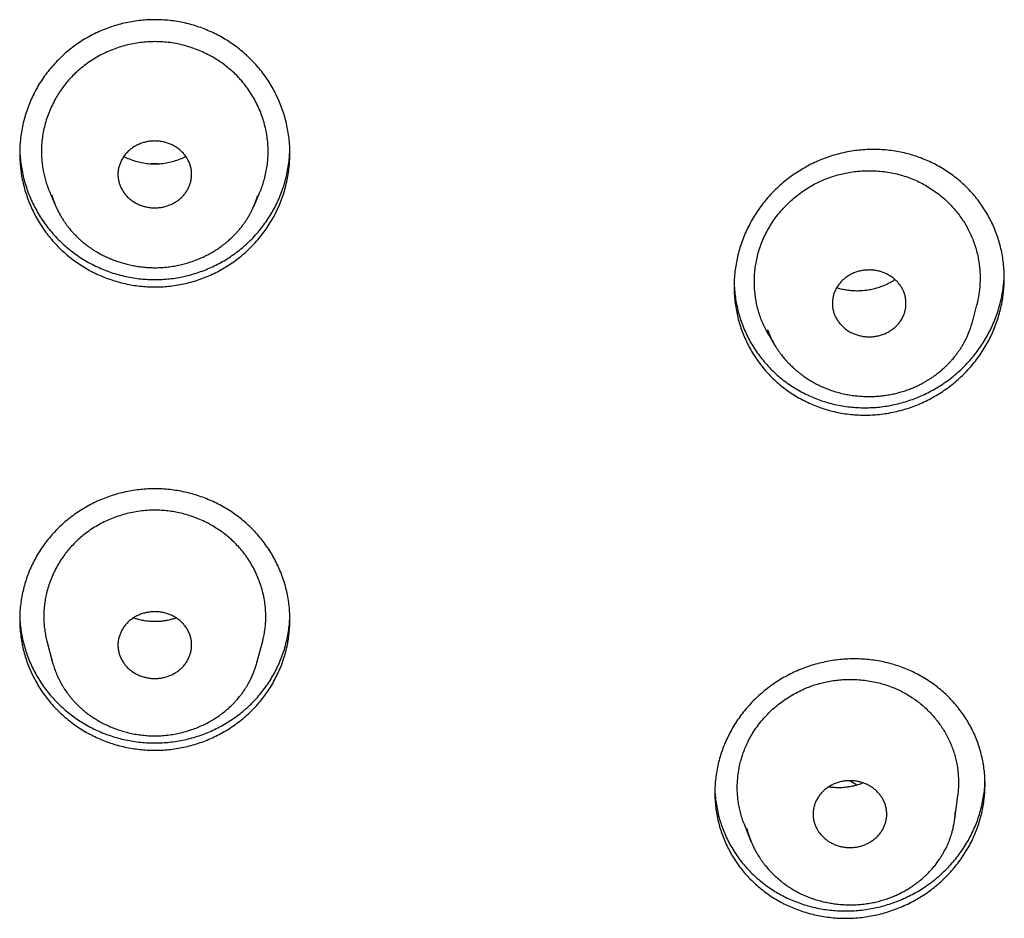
# Model space of a CAD drawing. Header units: millimetres. Extents: x 8 to 501, y 12 to 615.
# Tile 65 of 77: x 262 to 282, y 574 to 593. Entities that reach past the tile are written whole.
import ezdxf

# ---------------------------------------------------------------- set-up
doc = ezdxf.new("R2010")
doc.units = ezdxf.units.MM

msp = doc.modelspace()

# ---------------------------------------------------------------- linework, layer by layer
at = {"color": 7, "linetype": 'Continuous', "lineweight": 30}
for p, q in [((264.497, 589.76), (264.425, 589.762)), ((264.557, 589.761), (264.497, 589.76)), ((262.371, 589.151), (262.477, 588.906)), ((262.398, 589.125), (262.405, 589.103)), ((266.516, 588.906), (266.623, 589.152)), ((266.585, 589.092), (266.59, 589.108)), ((262.477, 588.908), (262.478, 588.906)), ((281.146, 586.563), (281.229, 586.891)), ((276.999, 586.268), (277.12, 586.066)), ((281.035, 586.25), (281.032, 586.245)), ((262.306, 580.025), (262.409, 579.637)), ((266.583, 579.634), (266.687, 580.025)), ((262.409, 579.636), (262.41, 579.634)), ((266.583, 579.634), (266.584, 579.639)), ((280.779, 576.429), (280.84, 576.909)), ((280.779, 576.429), (280.78, 576.439)), ((280.79, 576.547), (280.791, 576.573)), ((276.489, 576.343), (276.624, 575.996)), ((276.55, 576.238), (276.551, 576.235)), ((276.595, 576.081), (276.625, 575.996)), ((280.5, 575.658), (280.501, 575.66))]:
    msp.add_line(p, q, dxfattribs=at)
at = {"color": 7, "linetype": 'Continuous', "lineweight": 30, "flags": 128}
msp.add_lwpolyline([(278.784, 577.119), (278.643, 577.208), (278.64, 577.21)], dxfattribs=at)
at = {"color": 7, "linetype": 'Continuous', "lineweight": 30}
for points, knots in [([(264.497, 587.255), (264.446, 587.256), (264.344, 587.258), (264.192, 587.271), (264.041, 587.292), (263.891, 587.321), (263.743, 587.358), (263.598, 587.403), (263.456, 587.456), (263.317, 587.517), (263.181, 587.585), (263.05, 587.66), (262.923, 587.743), (262.801, 587.832), (262.684, 587.927), (262.572, 588.03), (262.466, 588.138), (262.366, 588.252), (262.273, 588.371), (262.187, 588.495), (262.107, 588.625), (262.035, 588.759), (261.97, 588.897), (261.913, 589.039), (261.864, 589.183), (261.823, 589.33), (261.791, 589.48), (261.767, 589.633), (261.752, 589.787), (261.746, 589.941), (261.748, 590.095), (261.759, 590.25), (261.78, 590.403), (261.809, 590.556), (261.848, 590.708), (261.894, 590.857), (261.95, 591.003), (262.013, 591.145), (262.085, 591.284), (262.165, 591.418), (262.253, 591.548), (262.348, 591.673), (262.451, 591.792), (262.559, 591.905), (262.674, 592.011), (262.794, 592.11), (262.92, 592.202), (263.051, 592.288), (263.187, 592.365), (263.326, 592.435), (263.468, 592.496), (263.613, 592.549), (263.761, 592.594), (263.911, 592.631), (264.063, 592.66), (264.212, 592.679), (264.356, 592.69), (264.501, 592.693), (264.649, 592.689), (264.801, 592.677), (264.952, 592.656), (265.102, 592.627), (265.25, 592.59), (265.395, 592.545), (265.537, 592.491), (265.676, 592.431), (265.812, 592.362), (265.943, 592.287), (266.07, 592.205), (266.192, 592.116), (266.309, 592.02), (266.421, 591.917), (266.527, 591.809), (266.626, 591.695), (266.72, 591.576), (266.806, 591.452), (266.886, 591.323), (266.958, 591.188), (267.023, 591.05), (267.08, 590.908), (267.129, 590.764), (267.17, 590.617), (267.202, 590.467), (267.226, 590.314), (267.241, 590.16), (267.248, 590.006), (267.245, 589.851), (267.234, 589.697), (267.213, 589.544), (267.184, 589.391), (267.146, 589.239), (267.099, 589.09), (267.043, 588.944), (266.98, 588.802), (266.908, 588.663), (266.828, 588.529), (266.74, 588.399), (266.645, 588.274), (266.543, 588.155), (266.434, 588.042), (266.32, 587.936), (266.199, 587.837), (266.074, 587.745), (265.942, 587.66), (265.807, 587.582), (265.668, 587.512), (265.525, 587.451), (265.381, 587.398), (265.233, 587.353), (265.082, 587.316), (264.93, 587.288), (264.782, 587.269), (264.637, 587.257), (264.543, 587.256), (264.497, 587.255)], [0, 0, 0, 0, 0.008724, 0.017476, 0.026242, 0.035008, 0.04376, 0.052484, 0.061205, 0.069953, 0.078715, 0.087478, 0.096226, 0.104948, 0.113739, 0.122557, 0.131388, 0.14022, 0.149038, 0.15783, 0.166772, 0.175742, 0.184726, 0.19371, 0.202681, 0.211624, 0.220713, 0.229831, 0.238963, 0.248096, 0.257214, 0.266303, 0.275471, 0.284668, 0.29388, 0.303092, 0.312288, 0.321456, 0.330595, 0.339764, 0.348948, 0.358131, 0.367299, 0.376437, 0.385451, 0.394494, 0.403551, 0.412609, 0.421651, 0.430664, 0.439513, 0.448391, 0.457284, 0.466176, 0.475054, 0.483903, 0.491951, 0.5, 0.508723, 0.517474, 0.526238, 0.535003, 0.543754, 0.552478, 0.561198, 0.569945, 0.578705, 0.587467, 0.596214, 0.604935, 0.613726, 0.622543, 0.631374, 0.640206, 0.649024, 0.657815, 0.666759, 0.67573, 0.684715, 0.693701, 0.702673, 0.711617, 0.720708, 0.729828, 0.738962, 0.748095, 0.757215, 0.766306, 0.775475, 0.784672, 0.793885, 0.803097, 0.812294, 0.821462, 0.830599, 0.839767, 0.848949, 0.858131, 0.867298, 0.876435, 0.885447, 0.894488, 0.903545, 0.9126, 0.921641, 0.930652, 0.939501, 0.948378, 0.95727, 0.966162, 0.975039, 0.983888, 0.991944, 1, 1, 1, 1]), ([(264.497, 592.246), (264.448, 592.245), (264.349, 592.243), (264.202, 592.228), (264.056, 592.205), (263.912, 592.173), (263.771, 592.132), (263.63, 592.081), (263.49, 592.021), (263.352, 591.951), (263.219, 591.872), (263.092, 591.785), (262.977, 591.694), (262.875, 591.602), (262.784, 591.51), (262.699, 591.412), (262.619, 591.31), (262.546, 591.204), (262.476, 591.089), (262.41, 590.963), (262.35, 590.827), (262.298, 590.688), (262.257, 590.545), (262.224, 590.401), (262.202, 590.255), (262.189, 590.107), (262.19, 590.009), (262.19, 589.959)], [0, 0, 0, 0, 0.040075, 0.080309, 0.120632, 0.160965, 0.201219, 0.241307, 0.28363, 0.326096, 0.368604, 0.411059, 0.453373, 0.489061, 0.524866, 0.560737, 0.596613, 0.632431, 0.668126, 0.70952, 0.751045, 0.792613, 0.834135, 0.875526, 0.917004, 0.958527, 1, 1, 1, 1]), ([(266.803, 589.959), (266.803, 590.007), (266.804, 590.102), (266.792, 590.245), (266.771, 590.388), (266.741, 590.528), (266.701, 590.667), (266.653, 590.804), (266.594, 590.94), (266.525, 591.074), (266.447, 591.204), (266.361, 591.328), (266.271, 591.441), (266.18, 591.541), (266.087, 591.631), (265.989, 591.715), (265.887, 591.794), (265.78, 591.868), (265.663, 591.938), (265.536, 592.006), (265.397, 592.068), (265.254, 592.121), (265.109, 592.166), (264.959, 592.201), (264.807, 592.227), (264.652, 592.243), (264.548, 592.245), (264.497, 592.246)], [0, 0, 0, 0, 0.040093, 0.080348, 0.120695, 0.161051, 0.201329, 0.241436, 0.283352, 0.325408, 0.367506, 0.409552, 0.45146, 0.486934, 0.522523, 0.558175, 0.593834, 0.629437, 0.66492, 0.706406, 0.748022, 0.789681, 0.831295, 0.87278, 0.915172, 0.957612, 1, 1, 1, 1]), ([(264.497, 590.225), (264.468, 590.224), (264.412, 590.222), (264.328, 590.208), (264.247, 590.187), (264.169, 590.157), (264.095, 590.12), (264.025, 590.075), (263.962, 590.023), (263.905, 589.965), (263.857, 589.901), (263.818, 589.834), (263.787, 589.765), (263.763, 589.692), (263.749, 589.616), (263.745, 589.537), (263.751, 589.46), (263.767, 589.385), (263.79, 589.314), (263.823, 589.244), (263.864, 589.177), (263.914, 589.114), (263.972, 589.056), (264.036, 589.006), (264.105, 588.963), (264.179, 588.927), (264.257, 588.899), (264.338, 588.878), (264.418, 588.866), (264.471, 588.865), (264.497, 588.864)], [0, 0, 0, 0, 0.035923, 0.071969, 0.107906, 0.143793, 0.179788, 0.215667, 0.252015, 0.288492, 0.32485, 0.359773, 0.394796, 0.429719, 0.466465, 0.503337, 0.540075, 0.574921, 0.609872, 0.644724, 0.681174, 0.717737, 0.75417, 0.789734, 0.825418, 0.860995, 0.896611, 0.932331, 0.967939, 1, 1, 1, 1]), ([(264.497, 588.864), (264.525, 588.865), (264.581, 588.867), (264.665, 588.88), (264.746, 588.902), (264.825, 588.932), (264.899, 588.969), (264.968, 589.013), (265.032, 589.066), (265.088, 589.124), (265.136, 589.187), (265.176, 589.254), (265.207, 589.323), (265.23, 589.397), (265.244, 589.473), (265.248, 589.552), (265.242, 589.629), (265.227, 589.703), (265.203, 589.775), (265.17, 589.845), (265.129, 589.912), (265.079, 589.975), (265.021, 590.032), (264.957, 590.083), (264.888, 590.126), (264.814, 590.161), (264.736, 590.19), (264.655, 590.21), (264.575, 590.222), (264.522, 590.224), (264.497, 590.225)], [0, 0, 0, 0, 0.035944, 0.072011, 0.107969, 0.143877, 0.179893, 0.215793, 0.252138, 0.288614, 0.324971, 0.359895, 0.394919, 0.429843, 0.466589, 0.503462, 0.5402, 0.575044, 0.609994, 0.644845, 0.681297, 0.717862, 0.754297, 0.789858, 0.825538, 0.861112, 0.896731, 0.932455, 0.968065, 1, 1, 1, 1]), ([(280.091, 589.879), (280.137, 589.86), (280.231, 589.823), (280.366, 589.758), (280.498, 589.687), (280.625, 589.607), (280.747, 589.522), (280.864, 589.429), (280.974, 589.331), (281.079, 589.226), (281.178, 589.115), (281.271, 589), (281.356, 588.879), (281.434, 588.754), (281.505, 588.624), (281.569, 588.49), (281.625, 588.352), (281.673, 588.212), (281.713, 588.069), (281.745, 587.923), (281.768, 587.775), (281.783, 587.625), (281.789, 587.474), (281.787, 587.322), (281.777, 587.171), (281.758, 587.02), (281.729, 586.869), (281.692, 586.719), (281.647, 586.571), (281.593, 586.425), (281.531, 586.282), (281.461, 586.143), (281.382, 586.007), (281.296, 585.875), (281.202, 585.747), (281.101, 585.625), (280.993, 585.508), (280.879, 585.398), (280.759, 585.294), (280.633, 585.197), (280.502, 585.107), (280.365, 585.024), (280.225, 584.948), (280.081, 584.881), (279.934, 584.822), (279.785, 584.772), (279.633, 584.73), (279.479, 584.696), (279.323, 584.67), (279.168, 584.654), (279.013, 584.647), (278.858, 584.648), (278.704, 584.657), (278.551, 584.675), (278.4, 584.701), (278.255, 584.735), (278.117, 584.775), (277.982, 584.822), (277.847, 584.877), (277.711, 584.941), (277.579, 585.013), (277.452, 585.093), (277.33, 585.178), (277.213, 585.271), (277.103, 585.369), (276.998, 585.474), (276.899, 585.585), (276.806, 585.7), (276.721, 585.821), (276.643, 585.946), (276.572, 586.076), (276.508, 586.21), (276.452, 586.348), (276.404, 586.488), (276.364, 586.631), (276.333, 586.776), (276.309, 586.924), (276.294, 587.075), (276.288, 587.226), (276.29, 587.377), (276.3, 587.529), (276.32, 587.68), (276.348, 587.83), (276.385, 587.98), (276.431, 588.129), (276.484, 588.275), (276.546, 588.417), (276.617, 588.557), (276.695, 588.693), (276.781, 588.825), (276.875, 588.952), (276.976, 589.075), (277.084, 589.191), (277.198, 589.302), (277.318, 589.405), (277.444, 589.503), (277.575, 589.593), (277.712, 589.676), (277.852, 589.752), (277.996, 589.819), (278.143, 589.878), (278.292, 589.928), (278.445, 589.97), (278.599, 590.004), (278.754, 590.029), (278.91, 590.046), (279.065, 590.053), (279.219, 590.052), (279.373, 590.043), (279.526, 590.025), (279.678, 589.999), (279.822, 589.965), (279.96, 589.925), (280.047, 589.894), (280.091, 589.879)], [0, 0, 0, 0, 0.008723, 0.017474, 0.026239, 0.035003, 0.043754, 0.052478, 0.061198, 0.069945, 0.078705, 0.087467, 0.096214, 0.104935, 0.113726, 0.122543, 0.131374, 0.140206, 0.149024, 0.157815, 0.166759, 0.17573, 0.184715, 0.193701, 0.202673, 0.211617, 0.220708, 0.229828, 0.238962, 0.248095, 0.257215, 0.266306, 0.275475, 0.284672, 0.293885, 0.303097, 0.312294, 0.321462, 0.330599, 0.339767, 0.348949, 0.358131, 0.367298, 0.376435, 0.385447, 0.394488, 0.403545, 0.4126, 0.421641, 0.430652, 0.439501, 0.448378, 0.45727, 0.466162, 0.475039, 0.483888, 0.491944, 0.5, 0.508724, 0.517476, 0.526242, 0.535008, 0.54376, 0.552484, 0.561205, 0.569953, 0.578715, 0.587478, 0.596226, 0.604948, 0.613739, 0.622557, 0.631388, 0.64022, 0.649038, 0.65783, 0.666772, 0.675742, 0.684726, 0.69371, 0.702681, 0.711624, 0.720713, 0.729831, 0.738963, 0.748096, 0.757214, 0.766303, 0.775471, 0.784668, 0.79388, 0.803092, 0.812288, 0.821456, 0.830595, 0.839764, 0.848948, 0.858131, 0.867299, 0.876437, 0.885451, 0.894494, 0.903551, 0.912609, 0.921651, 0.930664, 0.939513, 0.948391, 0.957284, 0.966176, 0.975054, 0.983903, 0.991951, 1, 1, 1, 1]), ([(261.749, 590.045), (261.749, 590.031), (261.749, 589.965), (261.76, 589.849), (261.779, 589.696), (261.808, 589.545), (261.846, 589.394), (261.893, 589.245), (261.949, 589.096), (262.013, 588.953), (262.084, 588.815), (262.163, 588.683), (262.25, 588.553), (262.345, 588.428), (262.449, 588.307), (262.558, 588.193), (262.672, 588.088), (262.79, 587.99), (262.915, 587.898), (263.046, 587.812), (263.184, 587.733), (263.324, 587.663), (263.466, 587.602), (263.608, 587.549), (263.755, 587.504), (263.906, 587.467), (264.06, 587.438), (264.21, 587.418), (264.356, 587.407), (264.5, 587.404), (264.647, 587.408), (264.797, 587.42), (264.947, 587.44), (265.098, 587.469), (265.248, 587.507), (265.394, 587.552), (265.535, 587.605), (265.673, 587.665), (265.808, 587.732), (265.94, 587.808), (266.068, 587.891), (266.191, 587.981), (266.308, 588.076), (266.418, 588.177), (266.524, 588.284), (266.624, 588.398), (266.718, 588.519), (266.805, 588.644), (266.885, 588.773), (266.957, 588.905), (267.021, 589.043), (267.079, 589.185), (267.129, 589.331), (267.17, 589.479), (267.202, 589.628), (267.226, 589.779), (267.24, 589.918), (267.243, 590.007), (267.245, 590.045)], [0, 0, 0, 0, 0.004857, 0.02369, 0.04215, 0.060625, 0.079086, 0.098086, 0.117102, 0.136103, 0.154497, 0.172905, 0.191299, 0.210242, 0.229202, 0.248145, 0.266282, 0.284434, 0.302571, 0.321255, 0.339955, 0.358638, 0.376449, 0.394273, 0.412083, 0.430426, 0.448784, 0.467126, 0.483519, 0.499955, 0.517519, 0.535096, 0.552659, 0.570736, 0.588828, 0.606905, 0.624468, 0.642043, 0.659606, 0.67767, 0.695749, 0.713814, 0.731521, 0.749242, 0.766949, 0.785153, 0.803372, 0.821577, 0.83959, 0.857617, 0.87563, 0.89415, 0.912685, 0.931204, 0.949512, 0.967833, 0.98614, 1, 1, 1, 1]), ([(262.19, 589.959), (262.191, 589.924), (262.194, 589.853), (262.205, 589.747), (262.221, 589.64), (262.243, 589.534), (262.27, 589.429), (262.304, 589.32), (262.338, 589.228), (262.363, 589.171), (262.371, 589.152)], [0, 0, 0, 0, 0.1281623, 0.2564052, 0.3845724, 0.515572, 0.646651, 0.7776539, 0.9241708, 1, 1, 1, 1]), ([(263.866, 589.911), (263.904, 589.893), (263.98, 589.856), (264.103, 589.814), (264.232, 589.782), (264.364, 589.762), (264.452, 589.759), (264.497, 589.758)], [0, 0, 0, 0, 0.189517, 0.392307, 0.594967, 0.797484, 1, 1, 1, 1]), ([(264.497, 589.758), (264.541, 589.76), (264.629, 589.762), (264.761, 589.782), (264.89, 589.814), (265.013, 589.856), (265.09, 589.893), (265.128, 589.911)], [0, 0, 0, 0, 0.2019862, 0.4043663, 0.6070557, 0.8098754, 1, 1, 1, 1]), ([(266.622, 589.152), (266.627, 589.162), (266.649, 589.21), (266.681, 589.299), (266.721, 589.421), (266.754, 589.549), (266.78, 589.684), (266.797, 589.821), (266.801, 589.913), (266.803, 589.959)], [0, 0, 0, 0, 0.040601, 0.190023, 0.339333, 0.50321, 0.667084, 0.833544, 1, 1, 1, 1]), ([(276.847, 588.147), (276.865, 588.192), (276.902, 588.28), (276.968, 588.409), (277.043, 588.534), (277.125, 588.655), (277.215, 588.77), (277.313, 588.881), (277.42, 588.987), (277.535, 589.088), (277.657, 589.182), (277.785, 589.267), (277.911, 589.341), (278.035, 589.402), (278.155, 589.454), (278.278, 589.498), (278.403, 589.536), (278.53, 589.567), (278.665, 589.593), (278.809, 589.611), (278.961, 589.621), (279.113, 589.621), (279.265, 589.612), (279.416, 589.593), (279.567, 589.564), (279.716, 589.525), (279.813, 589.491), (279.861, 589.474)], [0, 0, 0, 0, 0.040093, 0.080348, 0.120695, 0.161052, 0.201329, 0.241436, 0.283352, 0.325408, 0.367506, 0.409552, 0.45146, 0.486934, 0.522523, 0.558175, 0.593834, 0.629437, 0.66492, 0.706406, 0.748022, 0.789681, 0.831295, 0.87278, 0.915172, 0.957612, 1, 1, 1, 1]), ([(279.861, 589.474), (279.906, 589.456), (279.994, 589.421), (280.122, 589.358), (280.247, 589.287), (280.368, 589.206), (280.486, 589.118), (280.591, 589.026), (280.686, 588.934), (280.77, 588.843), (280.849, 588.746), (280.924, 588.644), (280.993, 588.537), (281.055, 588.427), (281.11, 588.313), (281.158, 588.198), (281.2, 588.079), (281.234, 587.956), (281.261, 587.83), (281.28, 587.705), (281.292, 587.582), (281.297, 587.461), (281.295, 587.338), (281.286, 587.215), (281.27, 587.092), (281.251, 586.983), (281.235, 586.917), (281.228, 586.892)], [0, 0, 0, 0, 0.043942, 0.087931, 0.131877, 0.177493, 0.223157, 0.268775, 0.307588, 0.346429, 0.385241, 0.425146, 0.465083, 0.504986, 0.544225, 0.583497, 0.622736, 0.663208, 0.703715, 0.744188, 0.782172, 0.820183, 0.858167, 0.897169, 0.9362, 0.975201, 1, 1, 1, 1]), ([(262.398, 589.124), (262.398, 589.124), (262.4, 589.117), (262.406, 589.099), (262.415, 589.072), (262.425, 589.041), (262.438, 589.005), (262.455, 588.961), (262.477, 588.907), (262.506, 588.843), (262.541, 588.773), (262.579, 588.703), (262.618, 588.639), (262.654, 588.584), (262.689, 588.534), (262.723, 588.488), (262.757, 588.446), (262.788, 588.408), (262.815, 588.377), (262.839, 588.351), (262.863, 588.325), (262.887, 588.301), (262.909, 588.278), (262.928, 588.26), (262.946, 588.243), (262.964, 588.227), (262.981, 588.211), (263.001, 588.193), (263.027, 588.172), (263.059, 588.145), (263.098, 588.115), (263.143, 588.081), (263.195, 588.044), (263.253, 588.005), (263.318, 587.966), (263.388, 587.926), (263.465, 587.886), (263.551, 587.847), (263.643, 587.808), (263.739, 587.773), (263.837, 587.742), (263.936, 587.715), (264.041, 587.691), (264.152, 587.672), (264.268, 587.657), (264.384, 587.648), (264.461, 587.647), (264.497, 587.647)], [0, 0, 0, 0, 0.000383, 0.007987, 0.019267, 0.031664, 0.046064, 0.062468, 0.085881, 0.11245, 0.142176, 0.175065, 0.202004, 0.22686, 0.249485, 0.269878, 0.291244, 0.309446, 0.324479, 0.336663, 0.349432, 0.363705, 0.374151, 0.383887, 0.392913, 0.40123, 0.409106, 0.418672, 0.430393, 0.445773, 0.463754, 0.484329, 0.507487, 0.53322, 0.55996, 0.589006, 0.620358, 0.654016, 0.68998, 0.728254, 0.762905, 0.799269, 0.83736, 0.877198, 0.918787, 0.962114, 1, 1, 1, 1]), ([(264.497, 587.647), (264.543, 587.647), (264.633, 587.649), (264.765, 587.661), (264.891, 587.68), (265.01, 587.703), (265.122, 587.732), (265.234, 587.766), (265.345, 587.806), (265.453, 587.851), (265.552, 587.898), (265.641, 587.946), (265.722, 587.994), (265.794, 588.041), (265.859, 588.087), (265.915, 588.13), (265.964, 588.17), (266.007, 588.206), (266.043, 588.239), (266.073, 588.267), (266.097, 588.291), (266.116, 588.311), (266.131, 588.327), (266.145, 588.341), (266.159, 588.356), (266.176, 588.375), (266.197, 588.399), (266.221, 588.428), (266.253, 588.467), (266.292, 588.517), (266.334, 588.576), (266.374, 588.637), (266.412, 588.7), (266.447, 588.763), (266.48, 588.828), (266.511, 588.894), (266.535, 588.952), (266.554, 589.001), (266.567, 589.038), (266.578, 589.071), (266.586, 589.093), (266.59, 589.106), (266.59, 589.108)], [0, 0, 0, 0, 0.04905, 0.096196, 0.141422, 0.184712, 0.226079, 0.265545, 0.310418, 0.352596, 0.392084, 0.42888, 0.462985, 0.494399, 0.52312, 0.549144, 0.572455, 0.59304, 0.610892, 0.626007, 0.638383, 0.648265, 0.656361, 0.662272, 0.669924, 0.679653, 0.691456, 0.705331, 0.721274, 0.748326, 0.775855, 0.803435, 0.831068, 0.858757, 0.886506, 0.914315, 0.941993, 0.958734, 0.973521, 0.986377, 0.997328, 1, 1, 1, 1]), ([(266.515, 588.906), (266.527, 588.932), (266.542, 588.966), (266.554, 589.001), (266.557, 589.009)], [0, 0, 0, 0, 0.7525146, 1, 1, 1, 1]), ([(276.999, 586.269), (276.994, 586.276), (276.967, 586.32), (276.924, 586.402), (276.87, 586.517), (276.823, 586.637), (276.784, 586.76), (276.752, 586.883), (276.729, 587.004), (276.713, 587.123), (276.703, 587.244), (276.7, 587.367), (276.703, 587.491), (276.715, 587.618), (276.734, 587.749), (276.762, 587.883), (276.799, 588.016), (276.831, 588.104), (276.847, 588.147)], [0, 0, 0, 0, 0.014114, 0.078802, 0.143433, 0.210149, 0.276926, 0.343646, 0.405424, 0.467247, 0.529026, 0.592453, 0.655927, 0.719353, 0.788966, 0.858579, 0.92929, 1, 1, 1, 1]), ([(277.986, 584.971), (278.033, 584.954), (278.126, 584.921), (278.269, 584.881), (278.416, 584.848), (278.566, 584.822), (278.719, 584.805), (278.872, 584.797), (279.023, 584.797), (279.173, 584.804), (279.324, 584.82), (279.475, 584.845), (279.626, 584.878), (279.775, 584.918), (279.919, 584.967), (280.06, 585.022), (280.2, 585.085), (280.336, 585.157), (280.47, 585.236), (280.599, 585.322), (280.722, 585.414), (280.84, 585.513), (280.953, 585.618), (281.061, 585.73), (281.163, 585.849), (281.259, 585.972), (281.346, 586.1), (281.427, 586.232), (281.5, 586.369), (281.566, 586.51), (281.624, 586.657), (281.674, 586.805), (281.714, 586.955), (281.746, 587.105), (281.77, 587.258), (281.783, 587.394), (281.786, 587.479), (281.786, 587.512)], [0, 0, 0, 0, 0.027926, 0.055874, 0.0838, 0.112543, 0.141309, 0.170052, 0.197976, 0.225921, 0.253846, 0.282569, 0.311315, 0.340038, 0.368192, 0.396368, 0.424523, 0.453468, 0.482435, 0.511381, 0.540022, 0.568685, 0.597327, 0.626773, 0.656243, 0.68569, 0.714799, 0.743929, 0.773038, 0.802977, 0.832941, 0.86288, 0.892232, 0.921606, 0.950958, 0.981167, 1, 1, 1, 1]), ([(279.326, 587.549), (279.299, 587.558), (279.246, 587.576), (279.163, 587.592), (279.079, 587.601), (278.994, 587.6), (278.91, 587.592), (278.827, 587.575), (278.746, 587.549), (278.67, 587.514), (278.598, 587.472), (278.534, 587.424), (278.476, 587.371), (278.424, 587.312), (278.378, 587.246), (278.341, 587.175), (278.314, 587.102), (278.297, 587.027), (278.289, 586.953), (278.289, 586.877), (278.299, 586.801), (278.319, 586.725), (278.348, 586.652), (278.386, 586.583), (278.432, 586.52), (278.485, 586.461), (278.545, 586.407), (278.611, 586.36), (278.68, 586.321), (278.729, 586.301), (278.752, 586.292)], [0, 0, 0, 0, 0.035923, 0.071969, 0.107906, 0.143793, 0.179788, 0.215667, 0.252015, 0.288492, 0.32485, 0.359773, 0.394796, 0.429719, 0.466465, 0.503337, 0.540075, 0.574921, 0.609872, 0.644724, 0.681174, 0.717737, 0.75417, 0.789734, 0.825418, 0.860995, 0.89661, 0.932331, 0.967939, 1, 1, 1, 1]), ([(278.752, 586.292), (278.778, 586.283), (278.831, 586.265), (278.914, 586.249), (278.998, 586.24), (279.083, 586.241), (279.167, 586.249), (279.25, 586.266), (279.331, 586.293), (279.408, 586.327), (279.479, 586.369), (279.544, 586.417), (279.601, 586.47), (279.654, 586.53), (279.699, 586.595), (279.736, 586.666), (279.763, 586.74), (279.78, 586.814), (279.788, 586.888), (279.788, 586.964), (279.778, 587.041), (279.758, 587.117), (279.729, 587.189), (279.691, 587.258), (279.645, 587.322), (279.592, 587.381), (279.532, 587.434), (279.466, 587.481), (279.397, 587.52), (279.348, 587.54), (279.326, 587.549)], [0, 0, 0, 0, 0.035944, 0.072011, 0.107969, 0.143877, 0.179893, 0.215793, 0.252138, 0.288615, 0.324971, 0.359895, 0.39492, 0.429843, 0.466589, 0.503462, 0.5402, 0.575044, 0.609994, 0.644845, 0.681297, 0.717862, 0.754298, 0.789858, 0.825538, 0.861112, 0.896731, 0.932455, 0.968066, 1, 1, 1, 1]), ([(276.291, 587.342), (276.291, 587.319), (276.292, 587.244), (276.304, 587.12), (276.325, 586.97), (276.355, 586.819), (276.394, 586.669), (276.443, 586.521), (276.5, 586.377), (276.565, 586.239), (276.636, 586.107), (276.716, 585.978), (276.804, 585.853), (276.901, 585.732), (277.003, 585.618), (277.11, 585.512), (277.221, 585.414), (277.34, 585.321), (277.465, 585.234), (277.596, 585.153), (277.727, 585.083), (277.857, 585.022), (277.943, 584.988), (277.986, 584.971)], [0, 0, 0, 0, 0.022781, 0.072183, 0.121624, 0.171026, 0.221902, 0.272822, 0.323698, 0.372411, 0.421163, 0.469875, 0.520055, 0.570278, 0.620458, 0.668292, 0.716163, 0.763997, 0.813261, 0.862566, 0.911829, 0.955855, 1, 1, 1, 1]), ([(278.379, 587.244), (278.39, 587.24), (278.434, 587.225), (278.514, 587.207), (278.618, 587.189), (278.724, 587.18), (278.83, 587.178), (278.936, 587.185), (279.042, 587.199), (279.146, 587.221), (279.248, 587.251), (279.347, 587.289), (279.442, 587.335), (279.514, 587.374), (279.552, 587.4), (279.561, 587.406)], [0, 0, 0, 0, 0.028454, 0.114345, 0.200358, 0.286456, 0.372583, 0.458683, 0.544705, 0.630614, 0.716408, 0.802133, 0.887858, 0.973637, 1, 1, 1, 1]), ([(281.035, 586.25), (281.054, 586.293), (281.089, 586.373), (281.115, 586.457), (281.126, 586.496)], [0, 0, 0, 0, 0.535059, 1, 1, 1, 1]), ([(281.127, 586.497), (281.137, 586.531), (281.148, 586.566), (281.155, 586.603), (281.155, 586.605)], [0, 0, 0, 0, 0.936653, 1, 1, 1, 1]), ([(276.97, 586.381), (276.972, 586.375), (276.98, 586.353), (276.996, 586.313), (277.019, 586.26), (277.043, 586.208), (277.069, 586.156), (277.096, 586.107), (277.124, 586.059), (277.154, 586.011), (277.185, 585.964), (277.218, 585.917), (277.251, 585.874), (277.281, 585.836), (277.305, 585.806), (277.324, 585.784), (277.339, 585.768), (277.352, 585.752), (277.369, 585.734), (277.389, 585.712), (277.415, 585.686), (277.445, 585.656), (277.481, 585.622), (277.523, 585.584), (277.571, 585.542), (277.626, 585.498), (277.689, 585.451), (277.758, 585.402), (277.836, 585.353), (277.921, 585.303), (278.014, 585.255), (278.11, 585.211), (278.176, 585.185), (278.207, 585.173)], [0, 0, 0, 0, 0.010028, 0.040707, 0.074745, 0.108689, 0.141966, 0.174568, 0.206488, 0.23772, 0.271283, 0.304024, 0.335854, 0.363815, 0.386496, 0.401607, 0.412926, 0.423071, 0.436613, 0.453635, 0.473775, 0.497571, 0.525075, 0.556287, 0.591877, 0.631313, 0.674601, 0.721752, 0.772782, 0.826699, 0.884379, 0.945806, 1, 1, 1, 1]), ([(276.97, 586.381), (276.97, 586.379), (276.985, 586.335), (277.022, 586.252), (277.071, 586.149), (277.107, 586.089), (277.121, 586.067)], [0, 0, 0, 0, 0.014373, 0.40077, 0.782088, 1, 1, 1, 1]), ([(278.207, 585.173), (278.248, 585.158), (278.329, 585.13), (278.452, 585.096), (278.574, 585.069), (278.693, 585.049), (278.809, 585.036), (278.93, 585.028), (279.053, 585.025), (279.18, 585.03), (279.3, 585.041), (279.415, 585.056), (279.527, 585.077), (279.637, 585.103), (279.743, 585.134), (279.841, 585.168), (279.932, 585.204), (280.014, 585.24), (280.088, 585.277), (280.154, 585.313), (280.213, 585.347), (280.27, 585.383), (280.324, 585.418), (280.373, 585.453), (280.416, 585.485), (280.465, 585.524), (280.524, 585.573), (280.575, 585.619), (280.611, 585.653), (280.63, 585.672), (280.647, 585.689), (280.659, 585.701), (280.667, 585.71), (280.675, 585.719), (280.686, 585.73), (280.7, 585.745), (280.72, 585.768), (280.747, 585.798), (280.78, 585.838), (280.817, 585.886), (280.855, 585.938), (280.893, 585.993), (280.93, 586.051), (280.967, 586.115), (281.002, 586.18), (281.023, 586.224), (281.032, 586.245)], [0, 0, 0, 0, 0.039142, 0.07718, 0.114104, 0.149899, 0.184574, 0.218148, 0.257004, 0.294315, 0.33009, 0.364332, 0.397045, 0.431876, 0.464802, 0.495799, 0.524844, 0.551919, 0.576584, 0.599336, 0.620185, 0.639139, 0.660529, 0.678865, 0.694337, 0.709732, 0.735659, 0.763742, 0.772119, 0.780648, 0.788025, 0.793524, 0.796571, 0.799431, 0.804098, 0.810627, 0.819018, 0.832129, 0.848158, 0.867111, 0.889001, 0.908634, 0.930155, 0.953566, 0.978868, 1, 1, 1, 1]), ([(264.497, 577.829), (264.446, 577.829), (264.343, 577.831), (264.19, 577.844), (264.038, 577.865), (263.887, 577.894), (263.739, 577.93), (263.593, 577.975), (263.45, 578.028), (263.31, 578.088), (263.173, 578.156), (263.041, 578.23), (262.913, 578.312), (262.791, 578.4), (262.673, 578.496), (262.561, 578.597), (262.455, 578.705), (262.355, 578.817), (262.263, 578.935), (262.176, 579.058), (262.098, 579.186), (262.026, 579.318), (261.962, 579.454), (261.906, 579.593), (261.858, 579.735), (261.818, 579.879), (261.787, 580.026), (261.765, 580.175), (261.751, 580.325), (261.745, 580.475), (261.749, 580.626), (261.761, 580.776), (261.782, 580.925), (261.813, 581.073), (261.851, 581.22), (261.899, 581.364), (261.954, 581.506), (262.018, 581.644), (262.09, 581.778), (262.169, 581.908), (262.257, 582.033), (262.351, 582.154), (262.453, 582.27), (262.56, 582.379), (262.674, 582.482), (262.793, 582.578), (262.919, 582.668), (263.049, 582.751), (263.184, 582.827), (263.322, 582.895), (263.464, 582.955), (263.609, 583.007), (263.757, 583.051), (263.907, 583.088), (264.059, 583.116), (264.208, 583.135), (264.354, 583.146), (264.5, 583.15), (264.65, 583.146), (264.803, 583.133), (264.955, 583.112), (265.106, 583.083), (265.254, 583.047), (265.4, 583.002), (265.544, 582.949), (265.683, 582.889), (265.82, 582.821), (265.952, 582.746), (266.08, 582.665), (266.203, 582.576), (266.32, 582.481), (266.432, 582.38), (266.538, 582.272), (266.638, 582.16), (266.731, 582.042), (266.817, 581.919), (266.896, 581.791), (266.967, 581.659), (267.031, 581.523), (267.087, 581.384), (267.135, 581.242), (267.175, 581.098), (267.206, 580.951), (267.229, 580.802), (267.243, 580.652), (267.248, 580.501), (267.244, 580.351), (267.232, 580.201), (267.211, 580.052), (267.181, 579.904), (267.142, 579.757), (267.095, 579.612), (267.039, 579.471), (266.975, 579.333), (266.904, 579.199), (266.824, 579.069), (266.737, 578.943), (266.642, 578.822), (266.541, 578.707), (266.433, 578.598), (266.319, 578.495), (266.2, 578.399), (266.075, 578.309), (265.944, 578.226), (265.81, 578.15), (265.671, 578.082), (265.529, 578.022), (265.384, 577.97), (265.237, 577.926), (265.086, 577.889), (264.934, 577.861), (264.785, 577.842), (264.639, 577.831), (264.544, 577.829), (264.497, 577.829)], [0, 0, 0, 0, 0.008814, 0.017656, 0.026512, 0.035368, 0.04421, 0.053024, 0.061837, 0.070677, 0.079531, 0.088385, 0.097225, 0.106038, 0.114889, 0.123768, 0.132661, 0.141555, 0.150434, 0.159286, 0.168222, 0.177186, 0.186164, 0.195142, 0.204106, 0.213043, 0.222059, 0.231104, 0.240164, 0.249223, 0.258268, 0.267285, 0.276344, 0.285431, 0.294533, 0.303634, 0.312721, 0.32178, 0.330821, 0.339892, 0.348977, 0.358062, 0.367132, 0.376173, 0.385146, 0.394147, 0.403164, 0.41218, 0.421181, 0.430153, 0.439036, 0.447948, 0.456874, 0.4658, 0.474712, 0.483595, 0.491797, 0.5, 0.508814, 0.517655, 0.526511, 0.535366, 0.544208, 0.553022, 0.561834, 0.570673, 0.579527, 0.58838, 0.59722, 0.606032, 0.614884, 0.623763, 0.632656, 0.641549, 0.650428, 0.65928, 0.668217, 0.677181, 0.68616, 0.695138, 0.704103, 0.71304, 0.722057, 0.731103, 0.740163, 0.749223, 0.758269, 0.767286, 0.776345, 0.785432, 0.794534, 0.803636, 0.812723, 0.821782, 0.830823, 0.839893, 0.848977, 0.858062, 0.867131, 0.876172, 0.885144, 0.894145, 0.903161, 0.912176, 0.921177, 0.930148, 0.939031, 0.947943, 0.956869, 0.965795, 0.974706, 0.983589, 0.991794, 1, 1, 1, 1]), ([(264.497, 582.714), (264.446, 582.713), (264.344, 582.711), (264.192, 582.695), (264.041, 582.67), (263.893, 582.635), (263.748, 582.591), (263.606, 582.538), (263.467, 582.475), (263.334, 582.405), (263.205, 582.326), (263.089, 582.243), (262.984, 582.158), (262.891, 582.073), (262.802, 581.982), (262.719, 581.886), (262.643, 581.786), (262.569, 581.677), (262.498, 581.558), (262.433, 581.43), (262.377, 581.297), (262.33, 581.162), (262.293, 581.029), (262.266, 580.9), (262.248, 580.775), (262.238, 580.649), (262.237, 580.565), (262.237, 580.522)], [0, 0, 0, 0, 0.042615, 0.085376, 0.128195, 0.17097, 0.213598, 0.25617, 0.298883, 0.341641, 0.384347, 0.426913, 0.462991, 0.499191, 0.535457, 0.571726, 0.607934, 0.644019, 0.685593, 0.727298, 0.769047, 0.810751, 0.852326, 0.889214, 0.926167, 0.963117, 1, 1, 1, 1]), ([(266.756, 580.522), (266.756, 580.571), (266.755, 580.668), (266.74, 580.813), (266.716, 580.957), (266.682, 581.1), (266.638, 581.239), (266.584, 581.375), (266.521, 581.508), (266.45, 581.637), (266.369, 581.761), (266.285, 581.873), (266.198, 581.974), (266.11, 582.065), (266.017, 582.151), (265.919, 582.231), (265.816, 582.306), (265.703, 582.379), (265.581, 582.448), (265.447, 582.512), (265.31, 582.568), (265.169, 582.615), (265.031, 582.652), (264.895, 582.68), (264.763, 582.699), (264.63, 582.712), (264.541, 582.713), (264.497, 582.714)], [0, 0, 0, 0, 0.0424752, 0.085096, 0.1277742, 0.1704101, 0.2128979, 0.255328, 0.2978987, 0.3405134, 0.383077, 0.425501, 0.4615017, 0.4976231, 0.5338093, 0.5699995, 0.6061299, 0.6421366, 0.6837269, 0.7254469, 0.767211, 0.8089311, 0.8505216, 0.88786, 0.9252651, 0.9626665, 1, 1, 1, 1]), ([(264.497, 580.649), (264.468, 580.648), (264.412, 580.646), (264.328, 580.632), (264.247, 580.611), (264.169, 580.581), (264.094, 580.544), (264.025, 580.499), (263.961, 580.447), (263.905, 580.389), (263.857, 580.325), (263.818, 580.259), (263.787, 580.189), (263.763, 580.116), (263.749, 580.04), (263.745, 579.961), (263.751, 579.884), (263.767, 579.809), (263.79, 579.738), (263.823, 579.668), (263.864, 579.601), (263.914, 579.538), (263.972, 579.48), (264.036, 579.43), (264.105, 579.387), (264.179, 579.351), (264.257, 579.323), (264.338, 579.303), (264.419, 579.291), (264.472, 579.289), (264.497, 579.288)], [0, 0, 0, 0, 0.03595, 0.072024, 0.107988, 0.143902, 0.179925, 0.215831, 0.252176, 0.288652, 0.325007, 0.359932, 0.394957, 0.429881, 0.466627, 0.503499, 0.540237, 0.575082, 0.610031, 0.644881, 0.681334, 0.7179, 0.754336, 0.789895, 0.825574, 0.861147, 0.896767, 0.932492, 0.968104, 1, 1, 1, 1]), ([(264.497, 579.288), (264.525, 579.289), (264.581, 579.291), (264.665, 579.305), (264.746, 579.326), (264.825, 579.356), (264.899, 579.393), (264.968, 579.438), (265.032, 579.49), (265.088, 579.549), (265.136, 579.612), (265.176, 579.679), (265.207, 579.748), (265.23, 579.821), (265.244, 579.898), (265.248, 579.976), (265.242, 580.053), (265.227, 580.128), (265.203, 580.199), (265.17, 580.269), (265.129, 580.336), (265.079, 580.4), (265.021, 580.457), (264.957, 580.507), (264.888, 580.55), (264.814, 580.586), (264.736, 580.614), (264.655, 580.635), (264.575, 580.647), (264.522, 580.648), (264.497, 580.649)], [0, 0, 0, 0, 0.035961, 0.072046, 0.108021, 0.143946, 0.17998, 0.215897, 0.252241, 0.288716, 0.325071, 0.359996, 0.395022, 0.429946, 0.466692, 0.503565, 0.540302, 0.575146, 0.610095, 0.644945, 0.681398, 0.717966, 0.754403, 0.78996, 0.825638, 0.861209, 0.89683, 0.932557, 0.96817, 1, 1, 1, 1]), ([(261.749, 580.56), (261.749, 580.541), (261.75, 580.471), (261.761, 580.351), (261.782, 580.203), (261.812, 580.056), (261.85, 579.911), (261.897, 579.766), (261.953, 579.622), (262.017, 579.483), (262.089, 579.35), (262.167, 579.221), (262.253, 579.096), (262.348, 578.975), (262.451, 578.857), (262.559, 578.747), (262.672, 578.645), (262.79, 578.55), (262.914, 578.46), (263.045, 578.376), (263.181, 578.299), (263.321, 578.231), (263.462, 578.171), (263.605, 578.12), (263.752, 578.075), (263.902, 578.039), (264.056, 578.01), (264.207, 577.991), (264.354, 577.98), (264.499, 577.976), (264.648, 577.98), (264.799, 577.992), (264.95, 578.012), (265.101, 578.041), (265.252, 578.078), (265.399, 578.123), (265.542, 578.175), (265.68, 578.235), (265.816, 578.302), (265.949, 578.377), (266.078, 578.459), (266.201, 578.548), (266.319, 578.643), (266.429, 578.743), (266.535, 578.849), (266.635, 578.962), (266.729, 579.082), (266.816, 579.205), (266.895, 579.333), (266.966, 579.463), (267.03, 579.598), (267.086, 579.738), (267.135, 579.881), (267.175, 580.027), (267.206, 580.173), (267.228, 580.32), (267.241, 580.449), (267.244, 580.529), (267.244, 580.559)], [0, 0, 0, 0, 0.007107, 0.025789, 0.044029, 0.062283, 0.080523, 0.099295, 0.118082, 0.136854, 0.155056, 0.173271, 0.191473, 0.210212, 0.228966, 0.247704, 0.265766, 0.283841, 0.301902, 0.320499, 0.339111, 0.357708, 0.37559, 0.393486, 0.411369, 0.429779, 0.448204, 0.466615, 0.483312, 0.500056, 0.517802, 0.535562, 0.553308, 0.571571, 0.589849, 0.608113, 0.625858, 0.643617, 0.661362, 0.679619, 0.69789, 0.716146, 0.733973, 0.751813, 0.76964, 0.787976, 0.806325, 0.82466, 0.842658, 0.860669, 0.878666, 0.897177, 0.915703, 0.934214, 0.952372, 0.970545, 0.988703, 1, 1, 1, 1]), ([(262.237, 580.522), (262.238, 580.482), (262.241, 580.401), (262.254, 580.281), (262.274, 580.16), (262.292, 580.074), (262.305, 580.03), (262.306, 580.025)], [0, 0, 0, 0, 0.240991, 0.482188, 0.723192, 0.971518, 1, 1, 1, 1]), ([(264.497, 580.446), (264.469, 580.447), (264.408, 580.447), (264.314, 580.457), (264.217, 580.475), (264.133, 580.496), (264.082, 580.513), (264.061, 580.521)], [0, 0, 0, 0, 0.183748, 0.413315, 0.634434, 0.846916, 1, 1, 1, 1]), ([(264.932, 580.521), (264.91, 580.513), (264.86, 580.496), (264.778, 580.476), (264.688, 580.459), (264.594, 580.448), (264.529, 580.446), (264.497, 580.446)], [0, 0, 0, 0, 0.160103, 0.359977, 0.566725, 0.780177, 1, 1, 1, 1]), ([(266.687, 580.025), (266.695, 580.057), (266.713, 580.128), (266.734, 580.24), (266.747, 580.348), (266.754, 580.442), (266.756, 580.496), (266.756, 580.522)], [0, 0, 0, 0, 0.192589, 0.43707, 0.681345, 0.840555, 1, 1, 1, 1]), ([(262.395, 579.695), (262.398, 579.684), (262.408, 579.638), (262.431, 579.558), (262.466, 579.454), (262.503, 579.364), (262.539, 579.287), (262.571, 579.225), (262.604, 579.165), (262.636, 579.111), (262.666, 579.064), (262.693, 579.025), (262.715, 578.994), (262.732, 578.971), (262.745, 578.954), (262.755, 578.941), (262.765, 578.928), (262.778, 578.913), (262.794, 578.892), (262.815, 578.868), (262.837, 578.843), (262.87, 578.806), (262.914, 578.76), (262.969, 578.708), (263.026, 578.656), (263.09, 578.603), (263.163, 578.548), (263.244, 578.492), (263.334, 578.436), (263.434, 578.381), (263.537, 578.331), (263.643, 578.286), (263.752, 578.246), (263.867, 578.209), (263.989, 578.178), (264.115, 578.153), (264.241, 578.135), (264.374, 578.124), (264.512, 578.12), (264.654, 578.126), (264.793, 578.14), (264.928, 578.162), (265.059, 578.191), (265.185, 578.227), (265.307, 578.269), (265.423, 578.316), (265.534, 578.368), (265.639, 578.425), (265.738, 578.485), (265.833, 578.549), (265.922, 578.618), (266.007, 578.691), (266.073, 578.754), (266.123, 578.806), (266.16, 578.847), (266.193, 578.885), (266.217, 578.915), (266.237, 578.94), (266.254, 578.962), (266.273, 578.987), (266.294, 579.016), (266.318, 579.05), (266.345, 579.092), (266.376, 579.142), (266.409, 579.2), (266.444, 579.267), (266.481, 579.342), (266.514, 579.421), (266.543, 579.501), (266.567, 579.572), (266.579, 579.619), (266.584, 579.639)], [0, 0, 0, 0, 0.0063, 0.025438, 0.045624, 0.06687, 0.079493, 0.09247, 0.105519, 0.117242, 0.12745, 0.136141, 0.143317, 0.148366, 0.152246, 0.154954, 0.157318, 0.160929, 0.16573, 0.171747, 0.178081, 0.184293, 0.198583, 0.212163, 0.225033, 0.240019, 0.256276, 0.273794, 0.292576, 0.312623, 0.333938, 0.353218, 0.373436, 0.394604, 0.416736, 0.439158, 0.461298, 0.483138, 0.508221, 0.532872, 0.557087, 0.580856, 0.604163, 0.627013, 0.649426, 0.67142, 0.693008, 0.714194, 0.734718, 0.754358, 0.77531, 0.795151, 0.813862, 0.824353, 0.834439, 0.843528, 0.851211, 0.855628, 0.860634, 0.866386, 0.872882, 0.880346, 0.889441, 0.900211, 0.912393, 0.926185, 0.941592, 0.958616, 0.973131, 0.988652, 1, 1, 1, 1]), ([(262.395, 579.695), (262.399, 579.675), (262.404, 579.655), (262.41, 579.635), (262.41, 579.634)], [0, 0, 0, 0, 0.959156, 1, 1, 1, 1]), ([(280.022, 579.375), (280.065, 579.351), (280.153, 579.304), (280.279, 579.223), (280.4, 579.136), (280.516, 579.042), (280.625, 578.943), (280.729, 578.837), (280.825, 578.726), (280.915, 578.61), (280.999, 578.489), (281.075, 578.364), (281.143, 578.234), (281.203, 578.101), (281.256, 577.965), (281.3, 577.826), (281.337, 577.683), (281.365, 577.54), (281.384, 577.394), (281.395, 577.248), (281.398, 577.101), (281.391, 576.952), (281.377, 576.804), (281.353, 576.657), (281.321, 576.511), (281.281, 576.367), (281.232, 576.225), (281.175, 576.084), (281.109, 575.947), (281.036, 575.813), (280.955, 575.683), (280.867, 575.558), (280.771, 575.437), (280.669, 575.321), (280.559, 575.21), (280.444, 575.105), (280.323, 575.007), (280.196, 574.915), (280.065, 574.83), (279.928, 574.753), (279.788, 574.683), (279.643, 574.62), (279.496, 574.565), (279.346, 574.518), (279.195, 574.48), (279.041, 574.45), (278.886, 574.428), (278.731, 574.414), (278.575, 574.409), (278.42, 574.412), (278.266, 574.424), (278.114, 574.445), (277.963, 574.473), (277.814, 574.509), (277.668, 574.554), (277.528, 574.605), (277.396, 574.661), (277.268, 574.724), (277.14, 574.796), (277.014, 574.876), (276.893, 574.963), (276.778, 575.057), (276.668, 575.156), (276.564, 575.262), (276.468, 575.372), (276.378, 575.489), (276.295, 575.61), (276.219, 575.735), (276.15, 575.865), (276.09, 575.998), (276.037, 576.134), (275.993, 576.273), (275.957, 576.415), (275.929, 576.559), (275.909, 576.704), (275.898, 576.851), (275.895, 576.998), (275.902, 577.146), (275.917, 577.294), (275.94, 577.442), (275.972, 577.587), (276.012, 577.732), (276.061, 577.874), (276.118, 578.014), (276.184, 578.152), (276.257, 578.286), (276.338, 578.416), (276.426, 578.541), (276.522, 578.662), (276.625, 578.778), (276.734, 578.889), (276.849, 578.993), (276.971, 579.092), (277.097, 579.184), (277.229, 579.268), (277.365, 579.346), (277.505, 579.416), (277.65, 579.479), (277.797, 579.534), (277.947, 579.581), (278.099, 579.619), (278.252, 579.649), (278.407, 579.671), (278.563, 579.685), (278.719, 579.69), (278.874, 579.686), (279.027, 579.675), (279.18, 579.654), (279.331, 579.626), (279.48, 579.59), (279.626, 579.545), (279.765, 579.494), (279.897, 579.438), (279.98, 579.396), (280.022, 579.375)], [0, 0, 0, 0, 0.0088136, 0.017655, 0.0265107, 0.0353665, 0.0442081, 0.0530218, 0.0618337, 0.0706731, 0.0795265, 0.0883802, 0.09722, 0.1060321, 0.1148838, 0.1237627, 0.1326557, 0.1415489, 0.1504282, 0.1592802, 0.1682169, 0.1771812, 0.1861597, 0.1951383, 0.204103, 0.2130399, 0.2220574, 0.2311031, 0.2401631, 0.2492232, 0.2582689, 0.2672865, 0.2763451, 0.2854325, 0.2945344, 0.3036361, 0.3127232, 0.3217817, 0.3308227, 0.3398928, 0.3489774, 0.3580619, 0.3671315, 0.3761722, 0.3851442, 0.3941452, 0.4031608, 0.4121761, 0.4211767, 0.4301484, 0.4390314, 0.4479429, 0.4568688, 0.4657945, 0.4747058, 0.4835886, 0.4917943, 0.5, 0.508814, 0.5176559, 0.5265121, 0.5353683, 0.5442103, 0.5530244, 0.5618368, 0.5706767, 0.5795306, 0.5883848, 0.597225, 0.6060376, 0.6148893, 0.6237683, 0.6326614, 0.6415546, 0.6504341, 0.6592861, 0.6682222, 0.677186, 0.686164, 0.6951421, 0.7041062, 0.7130426, 0.7220594, 0.7311045, 0.7401638, 0.7492232, 0.7582683, 0.7672852, 0.7763437, 0.7854309, 0.7945327, 0.8036343, 0.8127212, 0.8217795, 0.8308211, 0.8398916, 0.8489768, 0.8580617, 0.8671318, 0.876173, 0.8851457, 0.8941474, 0.9031636, 0.9121797, 0.9211809, 0.9301533, 0.9390365, 0.9479482, 0.9568743, 0.9658003, 0.9747117, 0.9835947, 0.9917974, 1, 1, 1, 1]), ([(276.634, 578.122), (276.66, 578.164), (276.711, 578.248), (276.799, 578.369), (276.894, 578.484), (276.997, 578.593), (277.107, 578.695), (277.224, 578.789), (277.347, 578.877), (277.476, 578.957), (277.609, 579.029), (277.74, 579.089), (277.867, 579.138), (277.99, 579.178), (278.115, 579.21), (278.242, 579.236), (278.369, 579.255), (278.504, 579.268), (278.646, 579.272), (278.794, 579.268), (278.942, 579.255), (279.088, 579.232), (279.227, 579.202), (279.359, 579.165), (279.483, 579.122), (279.605, 579.072), (279.683, 579.033), (279.722, 579.014)], [0, 0, 0, 0, 0.042475, 0.085096, 0.127774, 0.17041, 0.212898, 0.255328, 0.297899, 0.340513, 0.383077, 0.425501, 0.461502, 0.497623, 0.533809, 0.569999, 0.60613, 0.642137, 0.683727, 0.725447, 0.767211, 0.808931, 0.850522, 0.88786, 0.925265, 0.962667, 1, 1, 1, 1]), ([(279.722, 579.014), (279.757, 578.994), (279.829, 578.955), (279.932, 578.889), (280.032, 578.817), (280.128, 578.739), (280.22, 578.655), (280.306, 578.567), (280.386, 578.475), (280.46, 578.38), (280.528, 578.281), (280.592, 578.176), (280.65, 578.068), (280.701, 577.957), (280.745, 577.843), (280.782, 577.728), (280.811, 577.609), (280.834, 577.487), (280.849, 577.363), (280.857, 577.241), (280.857, 577.122), (280.852, 577.012), (280.843, 576.941), (280.84, 576.909)], [0, 0, 0, 0, 0.047333, 0.094705, 0.14204, 0.190777, 0.239552, 0.28829, 0.335602, 0.382948, 0.43026, 0.478893, 0.527564, 0.576195, 0.624254, 0.672353, 0.720411, 0.769999, 0.819631, 0.869223, 0.915455, 0.961721, 1, 1, 1, 1]), ([(276.489, 576.343), (276.476, 576.378), (276.448, 576.451), (276.416, 576.564), (276.389, 576.682), (276.37, 576.798), (276.358, 576.916), (276.352, 577.036), (276.354, 577.158), (276.363, 577.278), (276.378, 577.397), (276.4, 577.515), (276.429, 577.632), (276.465, 577.749), (276.508, 577.865), (276.552, 577.965), (276.595, 578.051), (276.621, 578.098), (276.634, 578.122)], [0, 0, 0, 0, 0.060339, 0.128596, 0.192865, 0.257187, 0.321459, 0.387586, 0.453765, 0.519894, 0.584532, 0.649218, 0.713856, 0.780321, 0.846839, 0.913301, 0.956619, 1, 1, 1, 1]), ([(275.898, 577.033), (275.898, 577.028), (275.899, 576.973), (275.908, 576.868), (275.926, 576.719), (275.955, 576.57), (275.992, 576.425), (276.037, 576.283), (276.09, 576.147), (276.151, 576.012), (276.221, 575.88), (276.299, 575.751), (276.384, 575.628), (276.476, 575.511), (276.573, 575.401), (276.677, 575.296), (276.789, 575.196), (276.907, 575.101), (277.028, 575.015), (277.149, 574.939), (277.231, 574.895), (277.272, 574.872)], [0, 0, 0, 0, 0.006185, 0.06154, 0.118527, 0.175562, 0.232549, 0.287477, 0.342449, 0.397377, 0.453932, 0.510535, 0.567091, 0.621475, 0.675901, 0.730285, 0.786274, 0.842309, 0.898298, 0.949079, 1, 1, 1, 1]), ([(277.272, 574.872), (277.316, 574.85), (277.404, 574.806), (277.541, 574.748), (277.682, 574.697), (277.828, 574.654), (277.978, 574.618), (278.129, 574.591), (278.279, 574.572), (278.429, 574.561), (278.582, 574.558), (278.735, 574.563), (278.89, 574.577), (279.043, 574.598), (279.194, 574.628), (279.341, 574.665), (279.488, 574.711), (279.633, 574.764), (279.776, 574.826), (279.915, 574.894), (280.049, 574.97), (280.178, 575.052), (280.303, 575.141), (280.424, 575.237), (280.541, 575.341), (280.65, 575.45), (280.753, 575.563), (280.848, 575.682), (280.938, 575.805), (281.02, 575.935), (281.096, 576.07), (281.163, 576.207), (281.222, 576.347), (281.272, 576.488), (281.315, 576.633), (281.349, 576.781), (281.374, 576.932), (281.39, 577.073), (281.393, 577.163), (281.395, 577.202)], [0, 0, 0, 0, 0.026474, 0.052969, 0.079443, 0.106689, 0.133957, 0.161203, 0.187677, 0.21417, 0.240643, 0.267879, 0.295137, 0.322372, 0.348967, 0.375582, 0.402178, 0.429531, 0.456905, 0.484259, 0.511108, 0.537978, 0.564827, 0.592442, 0.62008, 0.647695, 0.674785, 0.701895, 0.728985, 0.756854, 0.784745, 0.812615, 0.839825, 0.867057, 0.894268, 0.922272, 0.950299, 0.978303, 1, 1, 1, 1]), ([(279.022, 577.119), (278.997, 577.131), (278.947, 577.155), (278.867, 577.181), (278.784, 577.199), (278.7, 577.209), (278.615, 577.21), (278.531, 577.203), (278.447, 577.187), (278.366, 577.162), (278.289, 577.129), (278.218, 577.089), (278.153, 577.043), (278.093, 576.99), (278.039, 576.93), (277.992, 576.864), (277.954, 576.795), (277.927, 576.723), (277.908, 576.65), (277.898, 576.575), (277.896, 576.498), (277.905, 576.42), (277.923, 576.345), (277.951, 576.272), (277.987, 576.204), (278.032, 576.139), (278.084, 576.079), (278.143, 576.025), (278.205, 575.978), (278.25, 575.952), (278.272, 575.94)], [0, 0, 0, 0, 0.03595, 0.072024, 0.107988, 0.143902, 0.179925, 0.215831, 0.252176, 0.288652, 0.325008, 0.359932, 0.394957, 0.429881, 0.466627, 0.5035, 0.540238, 0.575082, 0.610031, 0.644882, 0.681334, 0.7179, 0.754336, 0.789896, 0.825575, 0.861148, 0.896767, 0.932492, 0.968104, 1, 1, 1, 1]), ([(278.913, 577.164), (278.9, 577.159), (278.859, 577.141), (278.786, 577.118), (278.692, 577.094), (278.593, 577.077), (278.488, 577.066), (278.385, 577.065), (278.292, 577.07), (278.235, 577.078), (278.21, 577.081)], [0, 0, 0, 0, 0.05804, 0.186763, 0.321029, 0.461212, 0.607697, 0.76046, 0.892382, 1, 1, 1, 1]), ([(278.272, 575.94), (278.297, 575.928), (278.346, 575.904), (278.427, 575.878), (278.509, 575.86), (278.593, 575.85), (278.678, 575.849), (278.763, 575.856), (278.846, 575.872), (278.928, 575.898), (279.004, 575.931), (279.075, 575.971), (279.14, 576.017), (279.2, 576.069), (279.255, 576.129), (279.302, 576.195), (279.339, 576.265), (279.367, 576.337), (279.385, 576.409), (279.396, 576.484), (279.397, 576.561), (279.388, 576.639), (279.37, 576.715), (279.342, 576.787), (279.306, 576.856), (279.261, 576.92), (279.209, 576.98), (279.15, 577.035), (279.088, 577.082), (279.043, 577.107), (279.022, 577.119)], [0, 0, 0, 0, 0.0359608, 0.0720458, 0.1080207, 0.143946, 0.1799796, 0.2158969, 0.2522409, 0.2887156, 0.3250704, 0.3599956, 0.3950213, 0.4299458, 0.466692, 0.5035643, 0.5403022, 0.5751459, 0.6100944, 0.6449446, 0.681398, 0.7179655, 0.7544022, 0.7899599, 0.8256372, 0.8612084, 0.8968296, 0.9325565, 0.96817, 1, 1, 1, 1]), ([(280.502, 575.66), (280.513, 575.677), (280.533, 575.71), (280.56, 575.758), (280.583, 575.799), (280.601, 575.835), (280.616, 575.866), (280.627, 575.891), (280.635, 575.909), (280.641, 575.922), (280.647, 575.936), (280.655, 575.955), (280.666, 575.984), (280.681, 576.022), (280.698, 576.07), (280.717, 576.13), (280.736, 576.201), (280.754, 576.278), (280.769, 576.356), (280.78, 576.431), (280.787, 576.503), (280.79, 576.55), (280.792, 576.573)], [0, 0, 0, 0, 0.063011, 0.118736, 0.167174, 0.208324, 0.242187, 0.272689, 0.29312, 0.304462, 0.316061, 0.339514, 0.369351, 0.413185, 0.46604, 0.527905, 0.609136, 0.695205, 0.777383, 0.855673, 0.930102, 1, 1, 1, 1]), ([(276.55, 576.238), (276.552, 576.23), (276.558, 576.202), (276.572, 576.153), (276.59, 576.092), (276.613, 576.027), (276.639, 575.96), (276.668, 575.893), (276.701, 575.825), (276.738, 575.756), (276.772, 575.698), (276.801, 575.653), (276.822, 575.622), (276.839, 575.596), (276.854, 575.576), (276.864, 575.561), (276.872, 575.55), (276.88, 575.54), (276.891, 575.526), (276.906, 575.506), (276.927, 575.479), (276.954, 575.447), (276.985, 575.41), (277.021, 575.371), (277.075, 575.315), (277.148, 575.244), (277.242, 575.165), (277.336, 575.093), (277.432, 575.028), (277.524, 574.973), (277.614, 574.925), (277.706, 574.882), (277.804, 574.841), (277.908, 574.803), (278.019, 574.769), (278.131, 574.741), (278.243, 574.719), (278.353, 574.702), (278.468, 574.691), (278.587, 574.684), (278.71, 574.684), (278.836, 574.69), (278.96, 574.703), (279.081, 574.722), (279.196, 574.746), (279.304, 574.776), (279.406, 574.808), (279.502, 574.844), (279.591, 574.882), (279.678, 574.924), (279.762, 574.969), (279.843, 575.017), (279.916, 575.064), (279.984, 575.112), (280.05, 575.162), (280.113, 575.214), (280.174, 575.268), (280.233, 575.324), (280.291, 575.385), (280.35, 575.452), (280.409, 575.525), (280.459, 575.594), (280.489, 575.64), (280.5, 575.658)], [0, 0, 0, 0, 0.004966, 0.017374, 0.031312, 0.04579, 0.060722, 0.0761, 0.091925, 0.108198, 0.124679, 0.133751, 0.141495, 0.147912, 0.153003, 0.156769, 0.159211, 0.161453, 0.164553, 0.170019, 0.177009, 0.185521, 0.195554, 0.206644, 0.217626, 0.243317, 0.268091, 0.291944, 0.314858, 0.336927, 0.355911, 0.37586, 0.39677, 0.418635, 0.441445, 0.465183, 0.486275, 0.508064, 0.530562, 0.553781, 0.57773, 0.602412, 0.627173, 0.651033, 0.673977, 0.695982, 0.717031, 0.737108, 0.756213, 0.774355, 0.794316, 0.812986, 0.830371, 0.846486, 0.862708, 0.879971, 0.895602, 0.912008, 0.929196, 0.947217, 0.966321, 0.986543, 1, 1, 1, 1])]:
    msp.add_open_spline(points, degree=3, knots=knots, dxfattribs=at)

doc.saveas('drawing.dxf')
